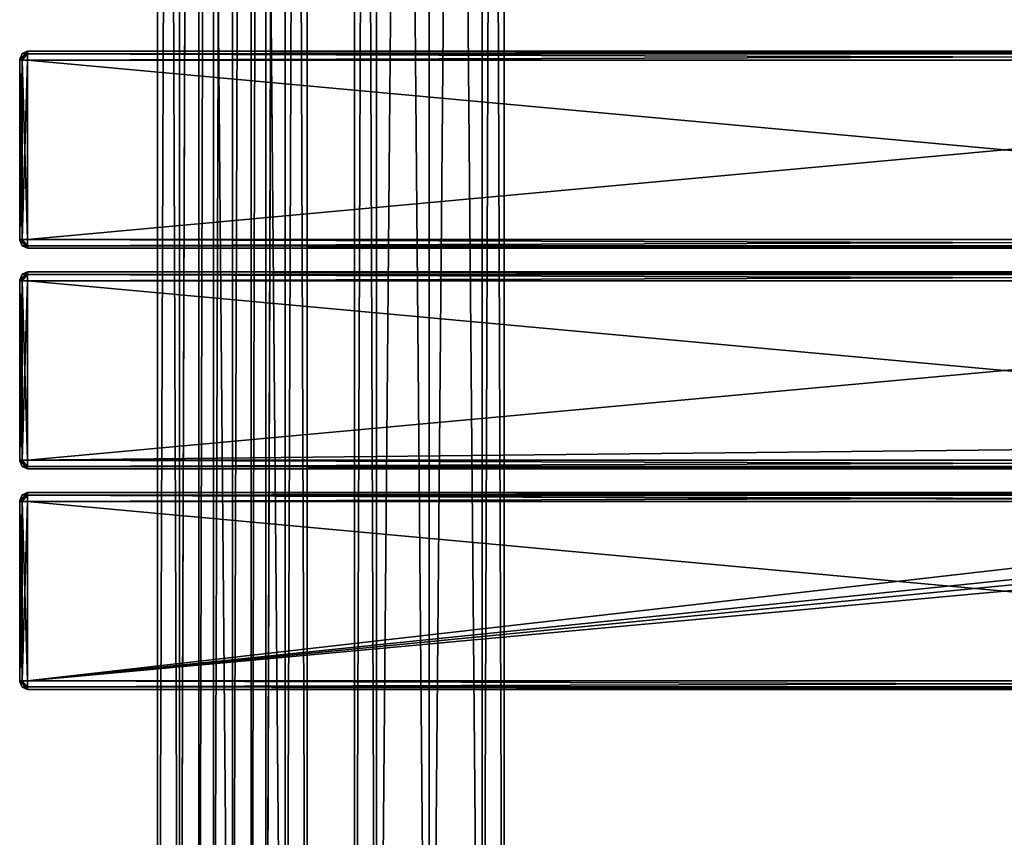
# Model space of a CAD drawing. Extents: x -54 to 446, y -6 to 1624.
# Tile 7 of 225: x -54 to 196, y 202 to 409. Entities that reach past the tile are written whole.
import ezdxf

# ---------------------------------------------------------------- set-up
doc = ezdxf.new("R2010")
doc.units = 0
doc.header["$LTSCALE"] = 46.933333
for name, color, linetype in [('215', 7, 'CONTINUOUS'), ('216', 7, 'CONTINUOUS'), ('247', 7, 'CONTINUOUS'), ('248', 7, 'CONTINUOUS'), ('549', 7, 'CONTINUOUS'), ('55', 7, 'CONTINUOUS'), ('551', 7, 'CONTINUOUS'), ('552', 7, 'CONTINUOUS'), ('553', 7, 'CONTINUOUS'), ('554', 7, 'CONTINUOUS'), ('555', 7, 'CONTINUOUS'), ('556', 7, 'CONTINUOUS'), ('557', 7, 'CONTINUOUS'), ('558', 7, 'CONTINUOUS'), ('559', 7, 'CONTINUOUS'), ('560', 7, 'CONTINUOUS'), ('561', 7, 'CONTINUOUS'), ('562', 7, 'CONTINUOUS'), ('563', 7, 'CONTINUOUS'), ('564', 7, 'CONTINUOUS'), ('565', 7, 'CONTINUOUS'), ('566', 7, 'CONTINUOUS'), ('57', 7, 'CONTINUOUS'), ('58', 7, 'CONTINUOUS'), ('59', 7, 'CONTINUOUS'), ('60', 7, 'CONTINUOUS'), ('61', 7, 'CONTINUOUS'), ('62', 7, 'CONTINUOUS'), ('63', 7, 'CONTINUOUS'), ('64', 7, 'CONTINUOUS'), ('65', 7, 'CONTINUOUS'), ('66', 7, 'CONTINUOUS'), ('67', 7, 'CONTINUOUS'), ('68', 7, 'CONTINUOUS'), ('69', 7, 'CONTINUOUS'), ('70', 7, 'CONTINUOUS'), ('71', 7, 'CONTINUOUS'), ('72', 7, 'CONTINUOUS'), ('73', 7, 'CONTINUOUS'), ('74', 7, 'CONTINUOUS'), ('75', 7, 'CONTINUOUS'), ('76', 7, 'CONTINUOUS'), ('77', 7, 'CONTINUOUS'), ('78', 7, 'CONTINUOUS'), ('79', 7, 'CONTINUOUS'), ('80', 7, 'CONTINUOUS'), ('81', 7, 'CONTINUOUS'), ('82', 7, 'CONTINUOUS'), ('83', 7, 'CONTINUOUS'), ('84', 7, 'CONTINUOUS'), ('85', 7, 'CONTINUOUS'), ('86', 7, 'CONTINUOUS'), ('87', 7, 'CONTINUOUS'), ('88', 7, 'CONTINUOUS')]:
    doc.layers.add(name, color=color, linetype=linetype)

msp = doc.modelspace()

# ---------------------------------------------------------------- linework, layer by layer
at = {"layer": '215', "color": 7, "linetype": 'CONTINUOUS'}
for points in [[(0, 2, 19), (13.44, 2, 13.44), (0, 1534, 19), (0, 2, 19)], [(0, 1534, 19), (13.44, 2, 13.44), (13.44, 1534, 13.44), (0, 1534, 19)], [(8.52, 44.74, -16.98), (8.52, 1491.26, -16.98), (13.44, 1534, -13.44), (8.52, 44.74, -16.98)], [(8.52, 35.26, -16.98), (8.52, 44.74, -16.98), (13.44, 1534, -13.44), (8.52, 35.26, -16.98)], [(13.44, 2, -13.44), (8.52, 35.26, -16.98), (13.44, 1534, -13.44), (13.44, 2, -13.44)], [(19, 2), (13.44, 2, -13.44), (19, 1534), (19, 2)], [(19, 1534), (13.44, 2, -13.44), (13.44, 1534, -13.44), (19, 1534)], [(13.44, 2, 13.44), (19, 2), (13.44, 1534, 13.44), (13.44, 2, 13.44)], [(13.44, 1534, 13.44), (19, 2), (19, 1534), (13.44, 1534, 13.44)], [(4.79, 1487.51, -18.39), (8.52, 1491.26, -16.98), (4.79, 48.49, -18.39), (4.79, 1487.51, -18.39)], [(4.79, 48.49, -18.39), (8.52, 1491.26, -16.98), (8.52, 44.74, -16.98), (4.79, 48.49, -18.39)], [(0, 1486.25, -19), (4.79, 1487.51, -18.39), (0, 49.75, -19), (0, 1486.25, -19)], [(0, 49.75, -19), (4.79, 1487.51, -18.39), (4.79, 48.49, -18.39), (0, 49.75, -19)]]:
    msp.add_3dface(points, dxfattribs=at)
at = {"layer": '216', "color": 7, "linetype": 'CONTINUOUS'}
for points in [[(-19, 1534), (-13.44, 1534, -13.44), (-19, 2), (-19, 1534)], [(-19, 2), (-13.44, 1534, -13.44), (-13.44, 2, -13.44), (-19, 2)], [(-13.44, 1534, 13.44), (-19, 1534), (-13.44, 2, 13.44), (-13.44, 1534, 13.44)], [(-13.44, 2, 13.44), (-19, 1534), (-19, 2), (-13.44, 2, 13.44)], [(0, 2, 19), (0, 1534, 19), (-13.44, 1534, 13.44), (0, 2, 19)], [(0, 2, 19), (-13.44, 1534, 13.44), (-13.44, 2, 13.44), (0, 2, 19)], [(-13.44, 1534, -13.44), (-8.52, 1500.74, -16.98), (-13.44, 2, -13.44), (-13.44, 1534, -13.44)], [(-8.52, 1500.74, -16.98), (-8.52, 1491.26, -16.98), (-13.44, 2, -13.44), (-8.52, 1500.74, -16.98)], [(-13.44, 2, -13.44), (-8.52, 1491.26, -16.98), (-8.52, 44.74, -16.98), (-13.44, 2, -13.44)], [(-8.52, 1491.26, -16.98), (-4.79, 1487.51, -18.39), (-8.52, 44.74, -16.98), (-8.52, 1491.26, -16.98)], [(-8.52, 44.74, -16.98), (-4.79, 1487.51, -18.39), (-4.79, 48.49, -18.39), (-8.52, 44.74, -16.98)], [(-4.79, 1487.51, -18.39), (0, 1486.25, -19), (-4.79, 48.49, -18.39), (-4.79, 1487.51, -18.39)], [(0, 1486.25, -19), (0, 49.75, -19), (-4.79, 48.49, -18.39), (0, 1486.25, -19)]]:
    msp.add_3dface(points, dxfattribs=at)
at = {"layer": '247', "color": 7, "linetype": 'CONTINUOUS'}
for points in [[(63.44, 1534, 13.44), (50, 1534, 19), (63.44, 2, 13.44), (63.44, 1534, 13.44)], [(63.44, 2, 13.44), (50, 1534, 19), (50, 2, 19), (63.44, 2, 13.44)], [(50, 1534, -19), (63.44, 1534, -13.44), (50, 2, -19), (50, 1534, -19)], [(50, 2, -19), (63.44, 1534, -13.44), (63.44, 2, -13.44), (50, 2, -19)], [(69, 1534), (63.44, 1534, 13.44), (69, 2), (69, 1534)], [(69, 2), (63.44, 1534, 13.44), (63.44, 2, 13.44), (69, 2)], [(63.44, 1534, -13.44), (69, 1534), (63.44, 2, -13.44), (63.44, 1534, -13.44)], [(63.44, 2, -13.44), (69, 1534), (69, 2), (63.44, 2, -13.44)]]:
    msp.add_3dface(points, dxfattribs=at)
at = {"layer": '248', "color": 7, "linetype": 'CONTINUOUS'}
for points in [[(31, 1534), (36.56, 1534, -13.44), (31, 2), (31, 1534)], [(31, 2), (36.56, 1534, -13.44), (36.56, 2, -13.44), (31, 2)], [(36.56, 1534, 13.44), (31, 1534), (36.56, 2, 13.44), (36.56, 1534, 13.44)], [(36.56, 2, 13.44), (31, 1534), (31, 2), (36.56, 2, 13.44)], [(50, 2, 19), (50, 1534, 19), (36.56, 1534, 13.44), (50, 2, 19)], [(50, 1534, -19), (50, 2, -19), (36.56, 2, -13.44), (50, 1534, -19)], [(36.56, 1534, -13.44), (50, 1534, -19), (36.56, 2, -13.44), (36.56, 1534, -13.44)], [(50, 2, 19), (36.56, 1534, 13.44), (36.56, 2, 13.44), (50, 2, 19)]]:
    msp.add_3dface(points, dxfattribs=at)
at = {"layer": '549', "color": 7, "linetype": 'CONTINUOUS'}
for points in [[(-54, 398.93, 26.93), (-54, 399, 26.75), (-54, 398.93, 21.07), (-54, 398.93, 26.93)], [(-54, 398.93, 21.07), (-54, 399, 26.75), (-54, 399, 21.25), (-54, 398.93, 21.07)], [(-54, 398.75, 27), (-54, 398.93, 26.93), (-54, 398.75, 21), (-54, 398.75, 27)], [(-54, 398.75, 21), (-54, 398.93, 26.93), (-54, 398.93, 21.07), (-54, 398.75, 21)], [(-54, 353.25, 27), (-54, 398.75, 27), (-54, 353.25, 21), (-54, 353.25, 27)], [(-54, 353.25, 21), (-54, 398.75, 27), (-54, 398.75, 21), (-54, 353.25, 21)], [(-54, 353.07, 26.93), (-54, 353.25, 27), (-54, 353.07, 21.07), (-54, 353.07, 26.93)], [(-54, 353.07, 21.07), (-54, 353.25, 27), (-54, 353.25, 21), (-54, 353.07, 21.07)], [(-54, 353, 26.75), (-54, 353.07, 26.93), (-54, 353, 21.25), (-54, 353, 26.75)], [(-54, 353, 21.25), (-54, 353.07, 26.93), (-54, 353.07, 21.07), (-54, 353, 21.25)]]:
    msp.add_3dface(points, dxfattribs=at)
at = {"layer": '55', "color": 7, "linetype": 'CONTINUOUS'}
for points in [[(-54, 343, 26.75), (-54, 343, 21.25), (-54, 342.93, 21.07), (-54, 343, 26.75)], [(-54, 343, 26.75), (-54, 342.93, 21.07), (-54, 342.93, 26.93), (-54, 343, 26.75)], [(-54, 342.93, 21.07), (-54, 342.75, 21), (-54, 342.93, 26.93), (-54, 342.93, 21.07)], [(-54, 342.75, 21), (-54, 342.75, 27), (-54, 342.93, 26.93), (-54, 342.75, 21)], [(-54, 342.75, 21), (-54, 297.25, 21), (-54, 342.75, 27), (-54, 342.75, 21)], [(-54, 297.25, 21), (-54, 297.25, 27), (-54, 342.75, 27), (-54, 297.25, 21)], [(-54, 297.25, 21), (-54, 297.07, 21.07), (-54, 297.25, 27), (-54, 297.25, 21)], [(-54, 297.07, 21.07), (-54, 297.07, 26.93), (-54, 297.25, 27), (-54, 297.07, 21.07)], [(-54, 297.07, 21.07), (-54, 297, 21.25), (-54, 297.07, 26.93), (-54, 297.07, 21.07)], [(-54, 297, 21.25), (-54, 297, 26.75), (-54, 297.07, 26.93), (-54, 297, 21.25)], [(-54, 286.93, 26.93), (-54, 287, 26.75), (-54, 286.93, 21.07), (-54, 286.93, 26.93)], [(-54, 287, 26.75), (-54, 287, 21.25), (-54, 286.93, 21.07), (-54, 287, 26.75)], [(-54, 286.75, 21), (-54, 286.75, 27), (-54, 286.93, 26.93), (-54, 286.75, 21)], [(-54, 286.75, 21), (-54, 286.93, 26.93), (-54, 286.93, 21.07), (-54, 286.75, 21)], [(-54, 286.75, 21), (-54, 241.25, 21), (-54, 286.75, 27), (-54, 286.75, 21)], [(-54, 241.25, 21), (-54, 241.25, 27), (-54, 286.75, 27), (-54, 241.25, 21)], [(-54, 241.25, 21), (-54, 241.07, 21.07), (-54, 241.25, 27), (-54, 241.25, 21)], [(-54, 241.07, 21.07), (-54, 241.07, 26.93), (-54, 241.25, 27), (-54, 241.07, 21.07)], [(-54, 241.07, 21.07), (-54, 241, 21.25), (-54, 241.07, 26.93), (-54, 241.07, 21.07)], [(-54, 241, 21.25), (-54, 241, 26.75), (-54, 241.07, 26.93), (-54, 241, 21.25)]]:
    msp.add_3dface(points, dxfattribs=at)
at = {"layer": '551', "color": 7, "linetype": 'CONTINUOUS'}
for points in [[(-52, 401, 26.75), (-52, 400.34, 28.34), (444, 401, 26.75), (-52, 401, 26.75)], [(444, 401, 26.75), (-52, 400.34, 28.34), (444, 400.34, 28.34), (444, 401, 26.75)], [(-52, 400.34, 28.34), (-52, 398.75, 29), (444, 400.34, 28.34), (-52, 400.34, 28.34)], [(444, 400.34, 28.34), (-52, 398.75, 29), (444, 398.75, 29), (444, 400.34, 28.34)]]:
    msp.add_3dface(points, dxfattribs=at)
at = {"layer": '552', "color": 7, "linetype": 'CONTINUOUS'}
for points in [[(444, 398.75, 29), (-52, 398.75, 29), (444, 353.25, 29), (444, 398.75, 29)], [(-52, 398.75, 29), (-52, 353.25, 29), (444, 353.25, 29), (-52, 398.75, 29)]]:
    msp.add_3dface(points, dxfattribs=at)
at = {"layer": '553', "color": 7, "linetype": 'CONTINUOUS'}
for points in [[(444, 353.25, 29), (-52, 353.25, 29), (-52, 351.66, 28.34), (444, 353.25, 29)], [(444, 353.25, 29), (-52, 351.66, 28.34), (444, 351.66, 28.34), (444, 353.25, 29)], [(-52, 351.66, 28.34), (-52, 351, 26.75), (444, 351.66, 28.34), (-52, 351.66, 28.34)], [(444, 351.66, 28.34), (-52, 351, 26.75), (444, 351, 26.75), (444, 351.66, 28.34)]]:
    msp.add_3dface(points, dxfattribs=at)
at = {"layer": '554', "color": 7, "linetype": 'CONTINUOUS'}
for points in [[(444, 351, 26.75), (-52, 351, 26.75), (444, 351, 21.25), (444, 351, 26.75)], [(-52, 351, 26.75), (-52, 351, 21.25), (444, 351, 21.25), (-52, 351, 26.75)]]:
    msp.add_3dface(points, dxfattribs=at)
at = {"layer": '555', "color": 7, "linetype": 'CONTINUOUS'}
for points in [[(-52, 351.66, 19.66), (-52, 353.25, 19), (444, 351.66, 19.66), (-52, 351.66, 19.66)], [(444, 351.66, 19.66), (-52, 353.25, 19), (444, 353.25, 19), (444, 351.66, 19.66)], [(444, 351, 21.25), (-52, 351, 21.25), (-52, 351.66, 19.66), (444, 351, 21.25)], [(444, 351, 21.25), (-52, 351.66, 19.66), (444, 351.66, 19.66), (444, 351, 21.25)]]:
    msp.add_3dface(points, dxfattribs=at)
at = {"layer": '556', "color": 7, "linetype": 'CONTINUOUS'}
for points in [[(444, 353.25, 19), (-52, 353.25, 19), (444, 398.75, 19), (444, 353.25, 19)], [(-52, 353.25, 19), (-52, 398.75, 19), (444, 398.75, 19), (-52, 353.25, 19)]]:
    msp.add_3dface(points, dxfattribs=at)
at = {"layer": '557', "color": 7, "linetype": 'CONTINUOUS'}
for points in [[(-52, 400.34, 19.66), (-52, 401, 21.25), (444, 400.34, 19.66), (-52, 400.34, 19.66)], [(444, 400.34, 19.66), (-52, 401, 21.25), (444, 401, 21.25), (444, 400.34, 19.66)], [(444, 398.75, 19), (-52, 398.75, 19), (-52, 400.34, 19.66), (444, 398.75, 19)], [(444, 398.75, 19), (-52, 400.34, 19.66), (444, 400.34, 19.66), (444, 398.75, 19)]]:
    msp.add_3dface(points, dxfattribs=at)
at = {"layer": '558', "color": 7, "linetype": 'CONTINUOUS'}
for points in [[(-52, 401, 26.75), (444, 401, 26.75), (-52, 401, 21.25), (-52, 401, 26.75)], [(-52, 401, 21.25), (444, 401, 26.75), (444, 401, 21.25), (-52, 401, 21.25)]]:
    msp.add_3dface(points, dxfattribs=at)
at = {"layer": '559', "color": 7, "linetype": 'CONTINUOUS'}
for points in [[(-54, 398.93, 26.93), (-52, 400.34, 28.34), (-52, 401, 26.75), (-54, 398.93, 26.93)], [(-54, 398.93, 26.93), (-52, 401, 26.75), (-53.41, 400.41, 26.75), (-54, 398.93, 26.93)], [(-54, 399, 26.75), (-54, 398.93, 26.93), (-53.41, 400.41, 26.75), (-54, 399, 26.75)], [(-54, 398.93, 26.93), (-54, 398.75, 27), (-52, 400.34, 28.34), (-54, 398.93, 26.93)], [(-52, 400.34, 28.34), (-54, 398.75, 27), (-53.41, 398.75, 28.41), (-52, 400.34, 28.34)], [(-52, 398.75, 29), (-52, 400.34, 28.34), (-53.41, 398.75, 28.41), (-52, 398.75, 29)]]:
    msp.add_3dface(points, dxfattribs=at)
at = {"layer": '560', "color": 7, "linetype": 'CONTINUOUS'}
for points in [[(-54, 398.75, 27), (-54, 353.25, 27), (-53.41, 353.25, 28.41), (-54, 398.75, 27)], [(-54, 398.75, 27), (-53.41, 353.25, 28.41), (-53.41, 398.75, 28.41), (-54, 398.75, 27)], [(-52, 353.25, 29), (-52, 398.75, 29), (-53.41, 398.75, 28.41), (-52, 353.25, 29)], [(-53.41, 353.25, 28.41), (-52, 353.25, 29), (-53.41, 398.75, 28.41), (-53.41, 353.25, 28.41)]]:
    msp.add_3dface(points, dxfattribs=at)
at = {"layer": '561', "color": 7, "linetype": 'CONTINUOUS'}
for points in [[(-54, 353.25, 27), (-54, 353.07, 26.93), (-53.41, 353.25, 28.41), (-54, 353.25, 27)], [(-52, 353.25, 29), (-54, 353.07, 26.93), (-52, 351.66, 28.34), (-52, 353.25, 29)], [(-54, 353.07, 26.93), (-52, 353.25, 29), (-53.41, 353.25, 28.41), (-54, 353.07, 26.93)], [(-54, 353.07, 26.93), (-54, 353, 26.75), (-52, 351.66, 28.34), (-54, 353.07, 26.93)], [(-52, 351.66, 28.34), (-54, 353, 26.75), (-53.41, 351.59, 26.75), (-52, 351.66, 28.34)], [(-52, 351, 26.75), (-52, 351.66, 28.34), (-53.41, 351.59, 26.75), (-52, 351, 26.75)]]:
    msp.add_3dface(points, dxfattribs=at)
at = {"layer": '562', "color": 7, "linetype": 'CONTINUOUS'}
for points in [[(-54, 353, 26.75), (-54, 353, 21.25), (-53.41, 351.59, 21.25), (-54, 353, 26.75)], [(-54, 353, 26.75), (-53.41, 351.59, 21.25), (-53.41, 351.59, 26.75), (-54, 353, 26.75)], [(-52, 351, 21.25), (-52, 351, 26.75), (-53.41, 351.59, 26.75), (-52, 351, 21.25)], [(-53.41, 351.59, 21.25), (-52, 351, 21.25), (-53.41, 351.59, 26.75), (-53.41, 351.59, 21.25)]]:
    msp.add_3dface(points, dxfattribs=at)
at = {"layer": '563', "color": 7, "linetype": 'CONTINUOUS'}
for points in [[(-54, 353.07, 21.07), (-54, 353.25, 21), (-52, 351.66, 19.66), (-54, 353.07, 21.07)], [(-52, 351.66, 19.66), (-54, 353.25, 21), (-53.41, 353.25, 19.59), (-52, 351.66, 19.66)], [(-54, 353, 21.25), (-54, 353.07, 21.07), (-53.41, 351.59, 21.25), (-54, 353, 21.25)], [(-52, 351, 21.25), (-54, 353.07, 21.07), (-52, 351.66, 19.66), (-52, 351, 21.25)], [(-54, 353.07, 21.07), (-52, 351, 21.25), (-53.41, 351.59, 21.25), (-54, 353.07, 21.07)], [(-52, 353.25, 19), (-52, 351.66, 19.66), (-53.41, 353.25, 19.59), (-52, 353.25, 19)]]:
    msp.add_3dface(points, dxfattribs=at)
at = {"layer": '564', "color": 7, "linetype": 'CONTINUOUS'}
for points in [[(-54, 353.25, 21), (-54, 398.75, 21), (-53.41, 398.75, 19.59), (-54, 353.25, 21)], [(-54, 353.25, 21), (-53.41, 398.75, 19.59), (-53.41, 353.25, 19.59), (-54, 353.25, 21)], [(-52, 398.75, 19), (-52, 353.25, 19), (-53.41, 353.25, 19.59), (-52, 398.75, 19)], [(-53.41, 398.75, 19.59), (-52, 398.75, 19), (-53.41, 353.25, 19.59), (-53.41, 398.75, 19.59)]]:
    msp.add_3dface(points, dxfattribs=at)
at = {"layer": '565', "color": 7, "linetype": 'CONTINUOUS'}
for points in [[(-52, 400.34, 19.66), (-54, 399, 21.25), (-53.41, 400.41, 21.25), (-52, 400.34, 19.66)], [(-54, 398.93, 21.07), (-54, 399, 21.25), (-52, 400.34, 19.66), (-54, 398.93, 21.07)], [(-52, 398.75, 19), (-54, 398.93, 21.07), (-52, 400.34, 19.66), (-52, 398.75, 19)], [(-52, 401, 21.25), (-52, 400.34, 19.66), (-53.41, 400.41, 21.25), (-52, 401, 21.25)], [(-54, 398.75, 21), (-54, 398.93, 21.07), (-53.41, 398.75, 19.59), (-54, 398.75, 21)], [(-54, 398.93, 21.07), (-52, 398.75, 19), (-53.41, 398.75, 19.59), (-54, 398.93, 21.07)]]:
    msp.add_3dface(points, dxfattribs=at)
at = {"layer": '566', "color": 7, "linetype": 'CONTINUOUS'}
for points in [[(-54, 399, 21.25), (-54, 399, 26.75), (-53.41, 400.41, 26.75), (-54, 399, 21.25)], [(-53.41, 400.41, 21.25), (-54, 399, 21.25), (-53.41, 400.41, 26.75), (-53.41, 400.41, 21.25)], [(-52, 401, 26.75), (-52, 401, 21.25), (-53.41, 400.41, 21.25), (-52, 401, 26.75)], [(-52, 401, 26.75), (-53.41, 400.41, 21.25), (-53.41, 400.41, 26.75), (-52, 401, 26.75)]]:
    msp.add_3dface(points, dxfattribs=at)
at = {"layer": '57', "color": 7, "linetype": 'CONTINUOUS'}
for points in [[(444, 286.75, 29), (-52, 286.75, 29), (444, 241.25, 29), (444, 286.75, 29)], [(-52, 286.75, 29), (-52, 241.25, 29), (444, 241.25, 29), (-52, 286.75, 29)]]:
    msp.add_3dface(points, dxfattribs=at)
at = {"layer": '58', "color": 7, "linetype": 'CONTINUOUS'}
for points in [[(444, 239, 26.75), (-52, 239, 26.75), (444, 239, 21.25), (444, 239, 26.75)], [(-52, 239, 26.75), (-52, 239, 21.25), (444, 239, 21.25), (-52, 239, 26.75)]]:
    msp.add_3dface(points, dxfattribs=at)
at = {"layer": '59', "color": 7, "linetype": 'CONTINUOUS'}
for points in [[(444, 241.25, 19), (-52, 241.25, 19), (444, 286.75, 19), (444, 241.25, 19)], [(-52, 241.25, 19), (356, 281, 19), (444, 286.75, 19), (-52, 241.25, 19)], [(350.38, 282.55, 19), (-52, 241.25, 19), (346.33, 286.75, 19), (350.38, 282.55, 19)], [(346.33, 286.75, 19), (-52, 241.25, 19), (-52, 286.75, 19), (346.33, 286.75, 19)], [(356, 281, 19), (-52, 241.25, 19), (350.38, 282.55, 19), (356, 281, 19)]]:
    msp.add_3dface(points, dxfattribs=at)
at = {"layer": '60', "color": 7, "linetype": 'CONTINUOUS'}
for points in [[(-52, 289, 26.75), (444, 289, 26.75), (-52, 289, 21.25), (-52, 289, 26.75)], [(444, 289, 26.75), (444, 289, 21.25), (-52, 289, 21.25), (444, 289, 26.75)]]:
    msp.add_3dface(points, dxfattribs=at)
at = {"layer": '61', "color": 7, "linetype": 'CONTINUOUS'}
for points in [[(-52, 289, 26.75), (-52, 288.34, 28.34), (444, 289, 26.75), (-52, 289, 26.75)], [(444, 289, 26.75), (-52, 288.34, 28.34), (444, 288.34, 28.34), (444, 289, 26.75)], [(-52, 288.34, 28.34), (-52, 286.75, 29), (444, 288.34, 28.34), (-52, 288.34, 28.34)], [(444, 288.34, 28.34), (-52, 286.75, 29), (444, 286.75, 29), (444, 288.34, 28.34)]]:
    msp.add_3dface(points, dxfattribs=at)
at = {"layer": '62', "color": 7, "linetype": 'CONTINUOUS'}
for points in [[(444, 241.25, 29), (-52, 241.25, 29), (-52, 239.66, 28.34), (444, 241.25, 29)], [(444, 241.25, 29), (-52, 239.66, 28.34), (444, 239.66, 28.34), (444, 241.25, 29)], [(-52, 239.66, 28.34), (-52, 239, 26.75), (444, 239.66, 28.34), (-52, 239.66, 28.34)], [(444, 239.66, 28.34), (-52, 239, 26.75), (444, 239, 26.75), (444, 239.66, 28.34)]]:
    msp.add_3dface(points, dxfattribs=at)
at = {"layer": '63', "color": 7, "linetype": 'CONTINUOUS'}
for points in [[(-52, 239.66, 19.66), (-52, 241.25, 19), (444, 239.66, 19.66), (-52, 239.66, 19.66)], [(444, 239.66, 19.66), (-52, 241.25, 19), (444, 241.25, 19), (444, 239.66, 19.66)], [(444, 239, 21.25), (-52, 239, 21.25), (-52, 239.66, 19.66), (444, 239, 21.25)], [(444, 239, 21.25), (-52, 239.66, 19.66), (444, 239.66, 19.66), (444, 239, 21.25)]]:
    msp.add_3dface(points, dxfattribs=at)
at = {"layer": '64', "color": 7, "linetype": 'CONTINUOUS'}
for points in [[(444, 289, 21.25), (444, 288.34, 19.66), (-52, 289, 21.25), (444, 289, 21.25)], [(-52, 289, 21.25), (444, 288.34, 19.66), (-52, 288.34, 19.66), (-52, 289, 21.25)], [(346.33, 286.75, 19), (-52, 286.75, 19), (-52, 288.34, 19.66), (346.33, 286.75, 19)], [(365.67, 286.75, 19), (346.33, 286.75, 19), (-52, 288.34, 19.66), (365.67, 286.75, 19)], [(444, 286.75, 19), (365.67, 286.75, 19), (-52, 288.34, 19.66), (444, 286.75, 19)], [(444, 288.34, 19.66), (444, 286.75, 19), (-52, 288.34, 19.66), (444, 288.34, 19.66)]]:
    msp.add_3dface(points, dxfattribs=at)
at = {"layer": '65', "color": 7, "linetype": 'CONTINUOUS'}
for points in [[(-52, 345, 26.75), (-52, 344.34, 28.34), (444, 345, 26.75), (-52, 345, 26.75)], [(444, 345, 26.75), (-52, 344.34, 28.34), (444, 344.34, 28.34), (444, 345, 26.75)], [(-52, 344.34, 28.34), (-52, 342.75, 29), (444, 344.34, 28.34), (-52, 344.34, 28.34)], [(444, 344.34, 28.34), (-52, 342.75, 29), (444, 342.75, 29), (444, 344.34, 28.34)]]:
    msp.add_3dface(points, dxfattribs=at)
at = {"layer": '66', "color": 7, "linetype": 'CONTINUOUS'}
for points in [[(444, 342.75, 29), (-52, 342.75, 29), (444, 297.25, 29), (444, 342.75, 29)], [(-52, 342.75, 29), (-52, 297.25, 29), (444, 297.25, 29), (-52, 342.75, 29)]]:
    msp.add_3dface(points, dxfattribs=at)
at = {"layer": '67', "color": 7, "linetype": 'CONTINUOUS'}
for points in [[(444, 297.25, 29), (-52, 297.25, 29), (-52, 295.66, 28.34), (444, 297.25, 29)], [(444, 297.25, 29), (-52, 295.66, 28.34), (444, 295.66, 28.34), (444, 297.25, 29)], [(-52, 295.66, 28.34), (-52, 295, 26.75), (444, 295.66, 28.34), (-52, 295.66, 28.34)], [(444, 295.66, 28.34), (-52, 295, 26.75), (444, 295, 26.75), (444, 295.66, 28.34)]]:
    msp.add_3dface(points, dxfattribs=at)
at = {"layer": '68', "color": 7, "linetype": 'CONTINUOUS'}
for points in [[(444, 295, 26.75), (-52, 295, 26.75), (444, 295, 21.25), (444, 295, 26.75)], [(-52, 295, 26.75), (-52, 295, 21.25), (444, 295, 21.25), (-52, 295, 26.75)]]:
    msp.add_3dface(points, dxfattribs=at)
at = {"layer": '69', "color": 7, "linetype": 'CONTINUOUS'}
for points in [[(-52, 297.25, 19), (346.33, 297.25, 19), (444, 295.66, 19.66), (-52, 297.25, 19)], [(-52, 295.66, 19.66), (-52, 297.25, 19), (444, 295.66, 19.66), (-52, 295.66, 19.66)], [(444, 295, 21.25), (-52, 295, 21.25), (-52, 295.66, 19.66), (444, 295, 21.25)], [(444, 295, 21.25), (-52, 295.66, 19.66), (444, 295.66, 19.66), (444, 295, 21.25)]]:
    msp.add_3dface(points, dxfattribs=at)
at = {"layer": '70', "color": 7, "linetype": 'CONTINUOUS'}
for points in [[(350.38, 301.45, 19), (-52, 297.25, 19), (444, 342.75, 19), (350.38, 301.45, 19)], [(444, 342.75, 19), (-52, 297.25, 19), (-52, 342.75, 19), (444, 342.75, 19)], [(346.33, 297.25, 19), (-52, 297.25, 19), (350.38, 301.45, 19), (346.33, 297.25, 19)]]:
    msp.add_3dface(points, dxfattribs=at)
at = {"layer": '71', "color": 7, "linetype": 'CONTINUOUS'}
for points in [[(-52, 344.34, 19.66), (-52, 345, 21.25), (444, 344.34, 19.66), (-52, 344.34, 19.66)], [(444, 344.34, 19.66), (-52, 345, 21.25), (444, 345, 21.25), (444, 344.34, 19.66)], [(444, 342.75, 19), (-52, 342.75, 19), (-52, 344.34, 19.66), (444, 342.75, 19)], [(444, 342.75, 19), (-52, 344.34, 19.66), (444, 344.34, 19.66), (444, 342.75, 19)]]:
    msp.add_3dface(points, dxfattribs=at)
at = {"layer": '72', "color": 7, "linetype": 'CONTINUOUS'}
for points in [[(-52, 345, 26.75), (444, 345, 26.75), (-52, 345, 21.25), (-52, 345, 26.75)], [(-52, 345, 21.25), (444, 345, 26.75), (444, 345, 21.25), (-52, 345, 21.25)]]:
    msp.add_3dface(points, dxfattribs=at)
at = {"layer": '73', "color": 7, "linetype": 'CONTINUOUS'}
for points in [[(-52, 288.34, 19.66), (-54, 287, 21.25), (-53.41, 288.41, 21.25), (-52, 288.34, 19.66)], [(-52, 288.34, 19.66), (-52, 286.75, 19), (-54, 286.93, 21.07), (-52, 288.34, 19.66)], [(-54, 287, 21.25), (-52, 288.34, 19.66), (-54, 286.93, 21.07), (-54, 287, 21.25)], [(-52, 289, 21.25), (-52, 288.34, 19.66), (-53.41, 288.41, 21.25), (-52, 289, 21.25)], [(-52, 286.75, 19), (-53.41, 286.75, 19.59), (-54, 286.93, 21.07), (-52, 286.75, 19)], [(-53.41, 286.75, 19.59), (-54, 286.75, 21), (-54, 286.93, 21.07), (-53.41, 286.75, 19.59)]]:
    msp.add_3dface(points, dxfattribs=at)
at = {"layer": '74', "color": 7, "linetype": 'CONTINUOUS'}
for points in [[(-54, 287, 26.75), (-53.41, 288.41, 26.75), (-54, 287, 21.25), (-54, 287, 26.75)], [(-54, 287, 21.25), (-53.41, 288.41, 26.75), (-53.41, 288.41, 21.25), (-54, 287, 21.25)], [(-52, 289, 26.75), (-52, 289, 21.25), (-53.41, 288.41, 21.25), (-52, 289, 26.75)], [(-53.41, 288.41, 26.75), (-52, 289, 26.75), (-53.41, 288.41, 21.25), (-53.41, 288.41, 26.75)]]:
    msp.add_3dface(points, dxfattribs=at)
at = {"layer": '75', "color": 7, "linetype": 'CONTINUOUS'}
for points in [[(-52, 288.34, 28.34), (-52, 289, 26.75), (-54, 286.93, 26.93), (-52, 288.34, 28.34)], [(-54, 286.93, 26.93), (-52, 289, 26.75), (-53.41, 288.41, 26.75), (-54, 286.93, 26.93)], [(-54, 287, 26.75), (-54, 286.93, 26.93), (-53.41, 288.41, 26.75), (-54, 287, 26.75)], [(-52, 288.34, 28.34), (-54, 286.75, 27), (-53.41, 286.75, 28.41), (-52, 288.34, 28.34)], [(-54, 286.75, 27), (-52, 288.34, 28.34), (-54, 286.93, 26.93), (-54, 286.75, 27)], [(-52, 286.75, 29), (-52, 288.34, 28.34), (-53.41, 286.75, 28.41), (-52, 286.75, 29)]]:
    msp.add_3dface(points, dxfattribs=at)
at = {"layer": '76', "color": 7, "linetype": 'CONTINUOUS'}
for points in [[(-54, 241.25, 27), (-53.41, 241.25, 28.41), (-54, 286.75, 27), (-54, 241.25, 27)], [(-54, 286.75, 27), (-53.41, 241.25, 28.41), (-53.41, 286.75, 28.41), (-54, 286.75, 27)], [(-52, 241.25, 29), (-52, 286.75, 29), (-53.41, 286.75, 28.41), (-52, 241.25, 29)], [(-53.41, 241.25, 28.41), (-52, 241.25, 29), (-53.41, 286.75, 28.41), (-53.41, 241.25, 28.41)]]:
    msp.add_3dface(points, dxfattribs=at)
at = {"layer": '77', "color": 7, "linetype": 'CONTINUOUS'}
for points in [[(-52, 239.66, 28.34), (-52, 241.25, 29), (-54, 241.07, 26.93), (-52, 239.66, 28.34)], [(-54, 241.07, 26.93), (-52, 241.25, 29), (-53.41, 241.25, 28.41), (-54, 241.07, 26.93)], [(-54, 241.25, 27), (-54, 241.07, 26.93), (-53.41, 241.25, 28.41), (-54, 241.25, 27)], [(-54, 241, 26.75), (-52, 239.66, 28.34), (-54, 241.07, 26.93), (-54, 241, 26.75)], [(-52, 239.66, 28.34), (-54, 241, 26.75), (-53.41, 239.59, 26.75), (-52, 239.66, 28.34)], [(-52, 239, 26.75), (-52, 239.66, 28.34), (-53.41, 239.59, 26.75), (-52, 239, 26.75)]]:
    msp.add_3dface(points, dxfattribs=at)
at = {"layer": '78', "color": 7, "linetype": 'CONTINUOUS'}
for points in [[(-54, 241, 21.25), (-53.41, 239.59, 21.25), (-54, 241, 26.75), (-54, 241, 21.25)], [(-54, 241, 26.75), (-53.41, 239.59, 21.25), (-53.41, 239.59, 26.75), (-54, 241, 26.75)], [(-52, 239, 21.25), (-52, 239, 26.75), (-53.41, 239.59, 26.75), (-52, 239, 21.25)], [(-53.41, 239.59, 21.25), (-52, 239, 21.25), (-53.41, 239.59, 26.75), (-53.41, 239.59, 21.25)]]:
    msp.add_3dface(points, dxfattribs=at)
at = {"layer": '79', "color": 7, "linetype": 'CONTINUOUS'}
for points in [[(-52, 239.66, 19.66), (-54, 241.25, 21), (-53.41, 241.25, 19.59), (-52, 239.66, 19.66)], [(-54, 241.25, 21), (-52, 239.66, 19.66), (-54, 241.07, 21.07), (-54, 241.25, 21)], [(-52, 239.66, 19.66), (-52, 239, 21.25), (-54, 241.07, 21.07), (-52, 239.66, 19.66)], [(-54, 241.07, 21.07), (-52, 239, 21.25), (-53.41, 239.59, 21.25), (-54, 241.07, 21.07)], [(-54, 241, 21.25), (-54, 241.07, 21.07), (-53.41, 239.59, 21.25), (-54, 241, 21.25)], [(-52, 241.25, 19), (-52, 239.66, 19.66), (-53.41, 241.25, 19.59), (-52, 241.25, 19)]]:
    msp.add_3dface(points, dxfattribs=at)
at = {"layer": '80', "color": 7, "linetype": 'CONTINUOUS'}
for points in [[(-54, 241.25, 21), (-54, 286.75, 21), (-53.41, 286.75, 19.59), (-54, 241.25, 21)], [(-53.41, 241.25, 19.59), (-54, 241.25, 21), (-53.41, 286.75, 19.59), (-53.41, 241.25, 19.59)], [(-52, 286.75, 19), (-52, 241.25, 19), (-53.41, 241.25, 19.59), (-52, 286.75, 19)], [(-52, 286.75, 19), (-53.41, 241.25, 19.59), (-53.41, 286.75, 19.59), (-52, 286.75, 19)]]:
    msp.add_3dface(points, dxfattribs=at)
at = {"layer": '81', "color": 7, "linetype": 'CONTINUOUS'}
for points in [[(-52, 344.34, 28.34), (-52, 345, 26.75), (-54, 342.93, 26.93), (-52, 344.34, 28.34)], [(-52, 345, 26.75), (-53.41, 344.41, 26.75), (-54, 342.93, 26.93), (-52, 345, 26.75)], [(-53.41, 344.41, 26.75), (-54, 343, 26.75), (-54, 342.93, 26.93), (-53.41, 344.41, 26.75)], [(-52, 344.34, 28.34), (-54, 342.75, 27), (-53.41, 342.75, 28.41), (-52, 344.34, 28.34)], [(-54, 342.75, 27), (-52, 344.34, 28.34), (-54, 342.93, 26.93), (-54, 342.75, 27)], [(-52, 342.75, 29), (-52, 344.34, 28.34), (-53.41, 342.75, 28.41), (-52, 342.75, 29)]]:
    msp.add_3dface(points, dxfattribs=at)
at = {"layer": '82', "color": 7, "linetype": 'CONTINUOUS'}
for points in [[(-54, 297.25, 27), (-53.41, 297.25, 28.41), (-54, 342.75, 27), (-54, 297.25, 27)], [(-54, 342.75, 27), (-53.41, 297.25, 28.41), (-53.41, 342.75, 28.41), (-54, 342.75, 27)], [(-52, 297.25, 29), (-52, 342.75, 29), (-53.41, 342.75, 28.41), (-52, 297.25, 29)], [(-53.41, 297.25, 28.41), (-52, 297.25, 29), (-53.41, 342.75, 28.41), (-53.41, 297.25, 28.41)]]:
    msp.add_3dface(points, dxfattribs=at)
at = {"layer": '83', "color": 7, "linetype": 'CONTINUOUS'}
for points in [[(-52, 295.66, 28.34), (-52, 297.25, 29), (-54, 297.07, 26.93), (-52, 295.66, 28.34)], [(-54, 297.07, 26.93), (-52, 297.25, 29), (-53.41, 297.25, 28.41), (-54, 297.07, 26.93)], [(-54, 297.25, 27), (-54, 297.07, 26.93), (-53.41, 297.25, 28.41), (-54, 297.25, 27)], [(-54, 297, 26.75), (-52, 295.66, 28.34), (-54, 297.07, 26.93), (-54, 297, 26.75)], [(-52, 295.66, 28.34), (-54, 297, 26.75), (-53.41, 295.59, 26.75), (-52, 295.66, 28.34)], [(-52, 295, 26.75), (-52, 295.66, 28.34), (-53.41, 295.59, 26.75), (-52, 295, 26.75)]]:
    msp.add_3dface(points, dxfattribs=at)
at = {"layer": '84', "color": 7, "linetype": 'CONTINUOUS'}
for points in [[(-54, 297, 21.25), (-53.41, 295.59, 21.25), (-54, 297, 26.75), (-54, 297, 21.25)], [(-54, 297, 26.75), (-53.41, 295.59, 21.25), (-53.41, 295.59, 26.75), (-54, 297, 26.75)], [(-52, 295, 21.25), (-52, 295, 26.75), (-53.41, 295.59, 26.75), (-52, 295, 21.25)], [(-53.41, 295.59, 21.25), (-52, 295, 21.25), (-53.41, 295.59, 26.75), (-53.41, 295.59, 21.25)]]:
    msp.add_3dface(points, dxfattribs=at)
at = {"layer": '85', "color": 7, "linetype": 'CONTINUOUS'}
for points in [[(-52, 295.66, 19.66), (-54, 297.25, 21), (-53.41, 297.25, 19.59), (-52, 295.66, 19.66)], [(-54, 297.25, 21), (-52, 295.66, 19.66), (-54, 297.07, 21.07), (-54, 297.25, 21)], [(-52, 295.66, 19.66), (-52, 295, 21.25), (-54, 297.07, 21.07), (-52, 295.66, 19.66)], [(-54, 297.07, 21.07), (-52, 295, 21.25), (-53.41, 295.59, 21.25), (-54, 297.07, 21.07)], [(-54, 297, 21.25), (-54, 297.07, 21.07), (-53.41, 295.59, 21.25), (-54, 297, 21.25)], [(-52, 297.25, 19), (-52, 295.66, 19.66), (-53.41, 297.25, 19.59), (-52, 297.25, 19)]]:
    msp.add_3dface(points, dxfattribs=at)
at = {"layer": '86', "color": 7, "linetype": 'CONTINUOUS'}
for points in [[(-54, 342.75, 21), (-53.41, 342.75, 19.59), (-54, 297.25, 21), (-54, 342.75, 21)], [(-54, 297.25, 21), (-53.41, 342.75, 19.59), (-53.41, 297.25, 19.59), (-54, 297.25, 21)], [(-52, 342.75, 19), (-52, 297.25, 19), (-53.41, 297.25, 19.59), (-52, 342.75, 19)], [(-53.41, 342.75, 19.59), (-52, 342.75, 19), (-53.41, 297.25, 19.59), (-53.41, 342.75, 19.59)]]:
    msp.add_3dface(points, dxfattribs=at)
at = {"layer": '87', "color": 7, "linetype": 'CONTINUOUS'}
for points in [[(-52, 345, 21.25), (-52, 344.34, 19.66), (-53.41, 344.41, 21.25), (-52, 345, 21.25)], [(-52, 344.34, 19.66), (-54, 343, 21.25), (-53.41, 344.41, 21.25), (-52, 344.34, 19.66)], [(-52, 344.34, 19.66), (-52, 342.75, 19), (-54, 342.93, 21.07), (-52, 344.34, 19.66)], [(-54, 343, 21.25), (-52, 344.34, 19.66), (-54, 342.93, 21.07), (-54, 343, 21.25)], [(-54, 342.93, 21.07), (-52, 342.75, 19), (-53.41, 342.75, 19.59), (-54, 342.93, 21.07)], [(-54, 342.75, 21), (-54, 342.93, 21.07), (-53.41, 342.75, 19.59), (-54, 342.75, 21)]]:
    msp.add_3dface(points, dxfattribs=at)
at = {"layer": '88', "color": 7, "linetype": 'CONTINUOUS'}
for points in [[(-52, 345, 26.75), (-52, 345, 21.25), (-53.41, 344.41, 21.25), (-52, 345, 26.75)], [(-52, 345, 26.75), (-53.41, 344.41, 21.25), (-53.41, 344.41, 26.75), (-52, 345, 26.75)], [(-54, 343, 21.25), (-54, 343, 26.75), (-53.41, 344.41, 26.75), (-54, 343, 21.25)], [(-53.41, 344.41, 21.25), (-54, 343, 21.25), (-53.41, 344.41, 26.75), (-53.41, 344.41, 21.25)]]:
    msp.add_3dface(points, dxfattribs=at)

doc.saveas('drawing.dxf')
